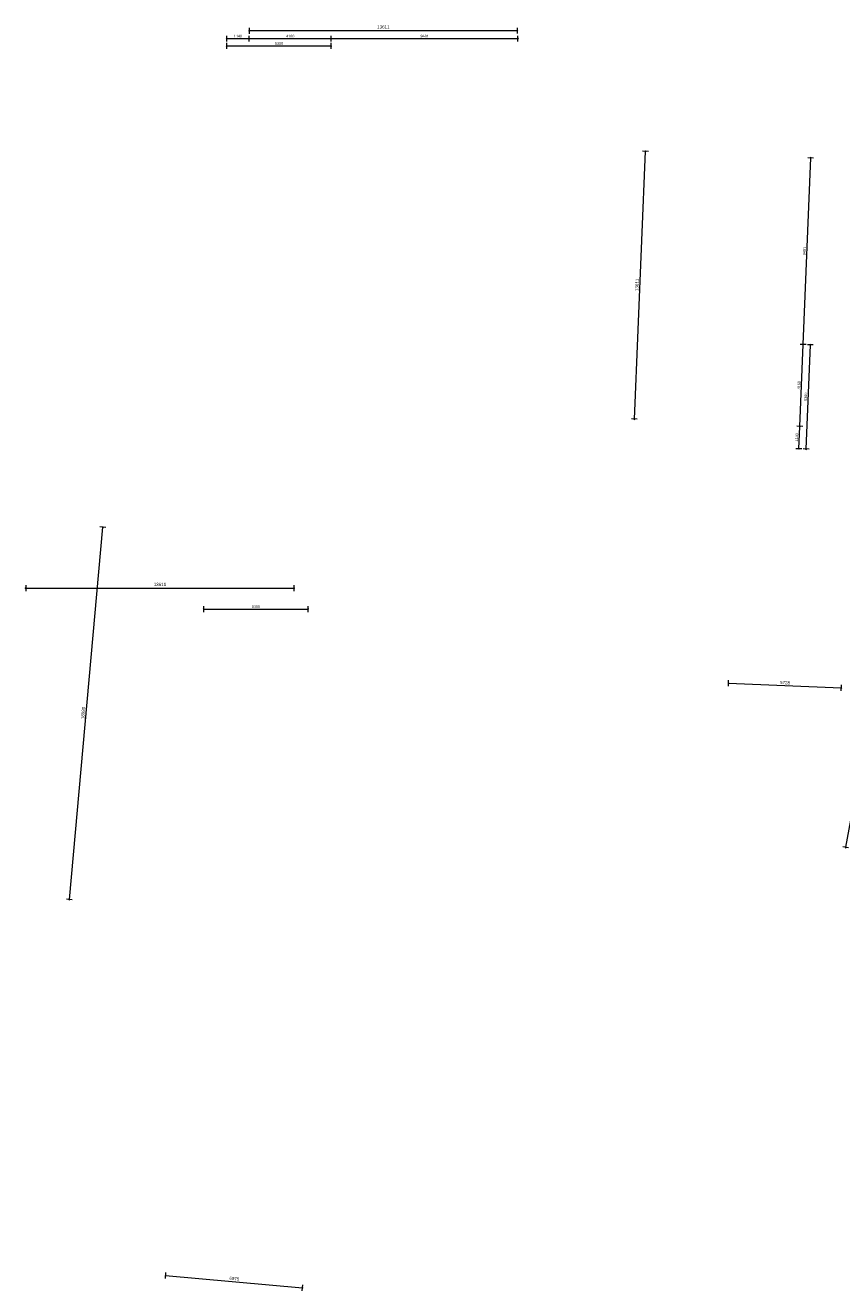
# Model space of a CAD drawing. Extents: x -294884 to 286267, y 0 to 1429765.
# Tile 79 of 178: x -71686 to -30248, y 492970 to 557232. Entities that reach past the tile are written whole.
import ezdxf

# ---------------------------------------------------------------- set-up
doc = ezdxf.new("R2010")
doc.units = 0
doc.header["$MEASUREMENT"] = 0
for name, color, linetype in [('A-0030-STRAMIEN', 1, 'Continuous'), ('A-0038-STR-MAATLIJN', 1, 'Continuous'), ('A-0040-ONDERLEGGER', 7, 'Continuous'), ('A-1130-TXT+MT-BE', 1, 'Continuous')]:
    doc.layers.add(name, color=color, linetype=linetype)
doc.dimstyles.new('@D00GM', dxfattribs={"dimtxt": 135, "dimasz": 1, "dimexe": 0.18, "dimexo": 0.0625, "dimgap": 13.5, "dimtad": 1, "dimdec": 0, "dimzin": 0, "dimdsep": 46, "dimtxsty": 'Standard', "dimblk": '^SD00____100_10', "dimcen": 0.09, "dimse1": 1, "dimse2": 1, "dimclrd": 1, "dimadec": 0, "dimazin": 0, "dimtfac": 1, "dimtdec": 4, "dimtmove": 0, "dimatfit": 3, "dimfxl": 0, "dimtolj": 1, "dimtzin": 0, "dimlwd": 13, "dimarcsym": 0})
doc.dimstyles.new('@D03ST', dxfattribs={"dimtxt": 162, "dimasz": 1, "dimexe": 0.18, "dimexo": 0.0625, "dimgap": 16.2, "dimtad": 1, "dimdec": 0, "dimzin": 0, "dimdsep": 46, "dimtxsty": 'Standard', "dimblk": '^SD03____100_10', "dimcen": 0.09, "dimse1": 1, "dimse2": 1, "dimclrd": 1, "dimadec": 0, "dimazin": 0, "dimtfac": 1, "dimtdec": 4, "dimtmove": 0, "dimatfit": 3, "dimfxl": 0, "dimtolj": 1, "dimtzin": 0, "dimlwd": 13, "dimarcsym": 0})
doc.dimstyles.new('@D076', dxfattribs={"dimtxt": 630, "dimasz": 700, "dimexe": 0.18, "dimexo": 0.0625, "dimgap": 63, "dimtad": 1, "dimdec": 0, "dimzin": 0, "dimdsep": 46, "dimtxsty": 'Standard', "dimcen": 0.09, "dimse1": 1, "dimse2": 1, "dimclrd": 1, "dimadec": 0, "dimazin": 0, "dimtfac": 1, "dimtdec": 4, "dimtmove": 0, "dimatfit": 3, "dimfxl": 0, "dimtolj": 1, "dimtzin": 0, "dimlwd": 13, "dimarcsym": 0})

# ---------------------------------------------------------------- blocks, each defined once
blk = doc.blocks.new('*D')
at = {"color": 1, "linetype": 'Continuous', "lineweight": 13}
for points in [[(62927, 114665), (63143, 119960)], [(63293, 119954), (62993, 119966)], [(78427, 113303), (78957, 118577)], [(79106, 118562), (78808, 118592)], [(79148, 115040), (79499, 118522)], [(79648, 118507), (79349, 118537)], [(79648, 118507), (79349, 118537)], [(79682, 118845), (79383, 118875)], [(79499, 118522), (79533, 118860)], [(78968, 113249), (79148, 115040)], [(79298, 115025), (78999, 115055)], [(79298, 115025), (78999, 115055)], [(63077, 114659), (62777, 114671)], [(78576, 113288), (78278, 113318)], [(79118, 113234), (78819, 113264)], [(79118, 113234), (78819, 113264)], [(78934, 112910), (78968, 113249)], [(79084, 112895), (78785, 112925)], [(-122398, 58428), (-122398, 58128)], [(-117098, 58275), (-122398, 58278)], [(-117098, 58425), (-117098, 58125)], [(26619, -2220), (26619, -1920)], [(26619, -2220), (26619, -1920)], [(31919, -2220), (31919, -1920)], [(31919, -2220), (31919, -1920)], [(26619, -2070), (31919, -2070)], [(26619, -2070), (31919, -2070)], [(117098, -58425), (117098, -58125)], [(117098, -58275), (122398, -58278)], [(122398, -58428), (122398, -58128)]]:
    blk.add_lwpolyline(points, dxfattribs=at)
at = {"color": 7, "linetype": 'Continuous', "lineweight": 18}
for points in [[(63166, 119959), (63144, 119983), (63120, 119961), (63142, 119937)], [(78980, 118574), (78960, 118599), (78934, 118579), (78955, 118554)], [(79521, 118520), (79501, 118545), (79476, 118524), (79496, 118499)], [(79521, 118520), (79501, 118545), (79476, 118524), (79496, 118499)], [(79555, 118858), (79535, 118883), (79510, 118863), (79530, 118838)], [(79171, 115037), (79151, 115063), (79126, 115042), (79146, 115017)], [(79171, 115037), (79151, 115063), (79126, 115042), (79146, 115017)], [(62950, 114664), (62928, 114688), (62904, 114666), (62926, 114642)], [(78450, 113301), (78429, 113326), (78404, 113305), (78425, 113280)], [(78991, 113246), (78971, 113272), (78945, 113251), (78966, 113226)], [(78991, 113246), (78971, 113272), (78945, 113251), (78966, 113226)], [(78957, 112908), (78937, 112933), (78911, 112913), (78932, 112888)], [(-122398, 58301), (-122421, 58278), (-122398, 58255), (-122375, 58278)], [(-117098, 58298), (-117121, 58275), (-117098, 58252), (-117075, 58275)], [(26619, -2093), (26642, -2070), (26619, -2047), (26596, -2070)], [(26619, -2093), (26642, -2070), (26619, -2047), (26596, -2070)], [(31919, -2093), (31942, -2070), (31919, -2047), (31896, -2070)], [(31919, -2093), (31942, -2070), (31919, -2047), (31896, -2070)], [(117098, -58298), (117121, -58275), (117098, -58252), (117075, -58275)], [(122398, -58301), (122421, -58278), (122398, -58255), (122375, -58278)]]:
    blk.add_lwpolyline(points, close=True, dxfattribs=at)
at = {"layer": 'A-0030-STRAMIEN', "color": 1, "linetype": 'Continuous', "lineweight": 13}
for points in [[(139855, 104285), (140818, 109496)], [(140965, 109469), (140670, 109524)], [(140003, 104257), (139708, 104312)], [(150193, -2166), (150193, -1866)], [(155493, -2166), (155493, -1866)], [(150193, -2016), (155493, -2016)], [(162027, -30782), (162027, -31082)], [(167327, -30782), (167327, -31082)], [(167327, -30932), (162027, -30932)]]:
    blk.add_lwpolyline(points, dxfattribs=at)
at = {"layer": 'A-0030-STRAMIEN', "color": 7, "linetype": 'Continuous', "lineweight": 18}
for points in [[(140840, 109492), (140822, 109519), (140795, 109501), (140814, 109474)], [(139878, 104280), (139859, 104307), (139833, 104289), (139851, 104262)], [(150193, -2039), (150216, -2016), (150193, -1993), (150170, -2016)], [(155493, -2039), (155516, -2016), (155493, -1993), (155470, -2016)], [(162027, -30909), (162004, -30932), (162027, -30955), (162050, -30932)], [(167327, -30909), (167304, -30932), (167327, -30955), (167350, -30932)]]:
    blk.add_lwpolyline(points, close=True, dxfattribs=at)
at = {"layer": 'A-0038-STR-MAATLIJN', "color": 7, "linetype": 'Continuous', "lineweight": 18}
for points in [[(54797, 129790), (54775, 129813), (54751, 129791), (54773, 129768)], [(95253, 122694), (95232, 122719), (95207, 122698), (95228, 122673)], [(54234, 116190), (54212, 116214), (54188, 116192), (54210, 116168)], [(134756, 116152), (134737, 116179), (134711, 116161), (134729, 116134)], [(141535, 114904), (141516, 114930), (141490, 114912), (141508, 114885)], [(140545, 109547), (140527, 109574), (140500, 109555), (140519, 109528)], [(140545, 109547), (140527, 109574), (140500, 109555), (140519, 109528)], [(132961, 106437), (132943, 106463), (132916, 106445), (132934, 106418)], [(139738, 105178), (139720, 105205), (139693, 105186), (139712, 105159)], [(139738, 105178), (139720, 105205), (139693, 105186), (139712, 105159)], [(139583, 104335), (139564, 104362), (139538, 104343), (139556, 104317)], [(93554, 103790), (93533, 103815), (93508, 103794), (93529, 103769)], [(58987, 102748), (59011, 102770), (58989, 102794), (58965, 102772)], [(64710, 102511), (64734, 102533), (64712, 102557), (64688, 102535)], [(136387, 96140), (136414, 96158), (136396, 96185), (136369, 96167)], [(141956, 95112), (141982, 95130), (141964, 95157), (141937, 95138)], [(98415, 84674), (98440, 84695), (98419, 84720), (98394, 84699)], [(105362, 84050), (105387, 84071), (105366, 84096), (105342, 84075)], [(27759, -1278), (27736, -1301), (27759, -1324), (27782, -1301)], [(41370, -1275), (41347, -1298), (41370, -1321), (41393, -1298)], [(80074, -1279), (80051, -1302), (80074, -1325), (80097, -1302)], [(99055, -1275), (99032, -1298), (99055, -1321), (99078, -1298)], [(151050, -1293), (151073, -1270), (151050, -1247), (151027, -1270)], [(160941, -1293), (160964, -1270), (160941, -1247), (160918, -1270)], [(85620, -1954), (85643, -1931), (85620, -1908), (85597, -1931)], [(85620, -1954), (85643, -1931), (85620, -1908), (85597, -1931)], [(150193, -1739), (150216, -1716), (150193, -1693), (150170, -1716)], [(151050, -1739), (151073, -1716), (151050, -1693), (151027, -1716)], [(151050, -1739), (151073, -1716), (151050, -1693), (151027, -1716)], [(155493, -1739), (155516, -1716), (155493, -1693), (155470, -1716)], [(155493, -1739), (155516, -1716), (155493, -1693), (155470, -1716)], [(160941, -1739), (160964, -1716), (160941, -1693), (160918, -1716)], [(163921, -1806), (163944, -1783), (163921, -1760), (163898, -1783)], [(167496, -1806), (167519, -1783), (167496, -1760), (167473, -1783)], [(87964, -2634), (87987, -2611), (87964, -2588), (87941, -2611)], [(89764, -2634), (89787, -2611), (89764, -2588), (89741, -2611)], [(89764, -2634), (89787, -2611), (89764, -2588), (89741, -2611)], [(93264, -2634), (93287, -2611), (93264, -2588), (93241, -2611)], [(16419, -29586), (16442, -29609), (16419, -29632), (16396, -29609)], [(30030, -29589), (30053, -29612), (30030, -29635), (30007, -29612)], [(85801, -29618), (85824, -29641), (85801, -29664), (85778, -29641)], [(104781, -29622), (104804, -29645), (104781, -29668), (104758, -29645)], [(156589, -30076), (156566, -30053), (156589, -30030), (156612, -30053)], [(166470, -30076), (166447, -30053), (166470, -30030), (166492, -30053)], [(91591, -30780), (91568, -30757), (91591, -30734), (91614, -30757)], [(95091, -30780), (95068, -30757), (95091, -30734), (95114, -30757)], [(95091, -30780), (95068, -30757), (95091, -30734), (95114, -30757)], [(96891, -30780), (96868, -30757), (96891, -30734), (96914, -30757)]]:
    blk.add_lwpolyline(points, close=True, dxfattribs=at)
at = {"layer": 'A-0038-STR-MAATLIJN', "color": 1, "linetype": 'Continuous', "lineweight": 13}
for points in [[(54211, 116191), (54774, 129790)], [(54924, 129784), (54624, 129797)], [(93531, 103792), (95230, 122696)], [(95379, 122683), (95080, 122709)], [(54361, 116185), (54061, 116197)], [(132939, 106441), (134733, 116156)], [(134881, 116129), (134586, 116184)], [(140523, 109551), (141512, 114908)], [(141660, 114881), (141365, 114935)], [(139716, 105182), (140523, 109551)], [(140670, 109524), (140375, 109578)], [(140670, 109524), (140375, 109578)], [(133086, 106414), (132791, 106468)], [(139560, 104339), (139716, 105182)], [(139863, 105155), (139568, 105209)], [(139863, 105155), (139568, 105209)], [(139708, 104312), (139413, 104366)], [(93680, 103778), (93382, 103805)], [(58982, 102621), (58994, 102921)], [(58988, 102771), (64711, 102534)], [(64705, 102384), (64717, 102684)], [(136364, 96015), (136419, 96310)], [(136392, 96163), (141960, 95134)], [(141932, 94987), (141987, 95282)], [(98404, 84548), (98430, 84847)], [(98417, 84697), (105364, 84073)], [(105351, 83924), (105378, 84222)], [(27759, -1151), (27759, -1451)], [(41370, -1148), (41370, -1448)], [(80074, -1152), (80074, -1452)], [(99055, -1148), (99055, -1448)], [(151050, -1420), (151050, -1120)], [(151050, -1270), (160941, -1270)], [(160941, -1420), (160941, -1120)], [(41370, -1298), (27759, -1301)], [(99055, -1298), (80074, -1302)], [(85620, -2081), (85620, -1781)], [(85620, -2081), (85620, -1781)], [(150193, -1866), (150193, -1566)], [(150193, -1716), (151050, -1716)], [(151050, -1866), (151050, -1566)], [(151050, -1866), (151050, -1566)], [(151050, -1716), (155493, -1716)], [(155493, -1866), (155493, -1566)], [(155493, -1866), (155493, -1566)], [(155493, -1716), (160941, -1716)], [(160941, -1866), (160941, -1566)], [(163921, -1933), (163921, -1633)], [(163921, -1783), (167496, -1783)], [(167496, -1933), (167496, -1633)], [(87964, -2761), (87964, -2461)], [(89764, -2761), (89764, -2461)], [(89764, -2761), (89764, -2461)], [(93264, -2761), (93264, -2461)], [(87964, -2611), (89764, -2611)], [(89764, -2611), (93264, -2611)], [(16419, -29459), (16419, -29759)], [(30030, -29462), (30030, -29762)], [(85801, -29491), (85801, -29791)], [(104781, -29495), (104781, -29795)], [(16419, -29609), (30030, -29612)], [(85801, -29641), (104781, -29645)], [(156589, -30203), (156589, -29903)], [(166470, -30053), (156589, -30053)], [(166470, -30203), (166470, -29903)], [(91591, -30907), (91591, -30607)], [(95091, -30757), (91591, -30757)], [(95091, -30907), (95091, -30607)], [(95091, -30907), (95091, -30607)], [(96891, -30757), (95091, -30757)], [(96891, -30907), (96891, -30607)]]:
    blk.add_lwpolyline(points, dxfattribs=at)
at = {"layer": 'A-0038-STR-MAATLIJN', "color": 1, "linetype": 'Continuous'}
blk.add_point((85620, -1931), dxfattribs=at)
at = {"layer": 'A-1130-TXT+MT-BE', "color": 1, "linetype": 'Continuous', "lineweight": 13}
for points in [[(62774, 119975), (63160, 129448)], [(63310, 129442), (63010, 129455)], [(62604, 115818), (62774, 119975)], [(62923, 119969), (62624, 119981)], [(62923, 119969), (62624, 119981)], [(62754, 115812), (62454, 115824)], [(62754, 115812), (62454, 115824)], [(62558, 114679), (62604, 115818)], [(62708, 114673), (62408, 114685)], [(-131879, 58064), (-131879, 57764)], [(-122398, 57908), (-131879, 57914)], [(-122398, 58058), (-122398, 57758)], [(-122398, 58058), (-122398, 57758)], [(-118237, 57906), (-122398, 57908)], [(-118237, 58056), (-118237, 57756)], [(-118237, 58056), (-118237, 57756)], [(-117097, 57905), (-118237, 57906)], [(-117097, 58055), (-117097, 57755)], [(26618, -1850), (26618, -1550)], [(26618, -1700), (27759, -1700)], [(27759, -1850), (27759, -1550)], [(27759, -1850), (27759, -1550)], [(27759, -1700), (31919, -1700)], [(31919, -1850), (31919, -1550)], [(31919, -1850), (31919, -1550)], [(31919, -1700), (41400, -1700)], [(41400, -1850), (41400, -1550)], [(25452, -30820), (25452, -30520)], [(25452, -30670), (30752, -30670)], [(30752, -30820), (30752, -30520)], [(71110, -33871), (70810, -33871)], [(70960, -34871), (70960, -33871)], [(115190, -33871), (114890, -33871)], [(115040, -34871), (115040, -33871)], [(71110, -34871), (70810, -34871)], [(115190, -34871), (114890, -34871)], [(117097, -58055), (117097, -57755)], [(118237, -58056), (118237, -57756)], [(118237, -58056), (118237, -57756)], [(122398, -58058), (122398, -57758)], [(122398, -58058), (122398, -57758)], [(131879, -58064), (131879, -57764)], [(117097, -57905), (118237, -57906)], [(118237, -57906), (122398, -57908)], [(122398, -57908), (131879, -57914)]]:
    blk.add_lwpolyline(points, dxfattribs=at)
at = {"layer": 'A-1130-TXT+MT-BE', "color": 7, "linetype": 'Continuous', "lineweight": 18}
for points in [[(63183, 129448), (63161, 129471), (63137, 129449), (63159, 129426)], [(62797, 119974), (62774, 119998), (62751, 119976), (62773, 119952)], [(62797, 119974), (62774, 119998), (62751, 119976), (62773, 119952)], [(62627, 115817), (62605, 115841), (62581, 115819), (62603, 115795)], [(62627, 115817), (62605, 115841), (62581, 115819), (62603, 115795)], [(62581, 114678), (62559, 114702), (62535, 114680), (62557, 114656)], [(-131879, 57937), (-131902, 57914), (-131879, 57891), (-131856, 57914)], [(-122398, 57931), (-122421, 57908), (-122398, 57885), (-122375, 57908)], [(-122398, 57931), (-122421, 57908), (-122398, 57885), (-122375, 57908)], [(-118237, 57929), (-118260, 57906), (-118237, 57883), (-118214, 57906)], [(-118237, 57929), (-118260, 57906), (-118237, 57883), (-118214, 57906)], [(-117097, 57928), (-117120, 57905), (-117097, 57882), (-117074, 57905)], [(26618, -1723), (26641, -1700), (26618, -1677), (26595, -1700)], [(27759, -1723), (27782, -1700), (27759, -1677), (27736, -1700)], [(27759, -1723), (27782, -1700), (27759, -1677), (27736, -1700)], [(31919, -1723), (31942, -1700), (31919, -1677), (31896, -1700)], [(31919, -1723), (31942, -1700), (31919, -1677), (31896, -1700)], [(41400, -1723), (41423, -1700), (41400, -1677), (41377, -1700)], [(25452, -30693), (25475, -30670), (25452, -30647), (25429, -30670)], [(30752, -30693), (30775, -30670), (30752, -30647), (30729, -30670)], [(70982, -33871), (70960, -33848), (70937, -33871), (70960, -33894)], [(115063, -33871), (115040, -33848), (115017, -33871), (115040, -33894)], [(70982, -34871), (70960, -34848), (70937, -34871), (70960, -34894)], [(115063, -34871), (115040, -34848), (115017, -34871), (115040, -34894)], [(117097, -57928), (117120, -57905), (117097, -57882), (117074, -57905)], [(118237, -57929), (118260, -57906), (118237, -57883), (118214, -57906)], [(118237, -57929), (118260, -57906), (118237, -57883), (118214, -57906)], [(122398, -57931), (122421, -57908), (122398, -57885), (122375, -57908)], [(122398, -57931), (122421, -57908), (122398, -57885), (122375, -57908)], [(131879, -57937), (131902, -57914), (131879, -57891), (131856, -57914)]]:
    blk.add_lwpolyline(points, close=True, dxfattribs=at)
at = {"color": 7, "linetype": 'Continuous', "char_height": 135, "attachment_point": 7, "line_spacing_factor": 0.933333}
for s, insert, rotation in [('{\\fArial|b0|i0|c12|p0;340}', (79443, 118543), 84.25823), ('{\\fArial|b0|i0|c12|p0;5300}', (62969, 117109), 87.66537), ('{\\fArial|b0|i0|c12|p0;3500}', (79246, 116581), 84.25768), ('{\\fArial|b0|i0|c12|p0;5300}', (78614, 115740), 84.25768), ('{\\fArial|b0|i0|c12|p0;1800}', (78980, 113945), 84.25768), ('{\\fArial|b0|i0|c12|p0;340}', (78879, 112931), 84.25823), ('{\\fArial|b0|i0|c12|p0;5300}', (-119954, 58369), 359.96536), ('{\\fArial|b0|i0|c12|p0;5300}', (119541, -58219), 359.96537)]:
    blk.add_mtext(s, dxfattribs=dict(at, insert=insert, rotation=rotation))
at = {"color": 7, "linetype": 'Continuous', "insert": (29063, -2013), "char_height": 135, "attachment_point": 7, "line_spacing_factor": 0.933333}
blk.add_mtext('{\\fArial|b0|i0|c12|p0;5300}', dxfattribs=at)
blk.add_mtext('{\\fArial|b0|i0|c12|p0;5300}', dxfattribs=at)
at = {"layer": 'A-0030-STRAMIEN', "color": 7, "linetype": 'Continuous', "insert": (140224, 106660), "char_height": 162, "attachment_point": 7, "rotation": 79.5354, "line_spacing_factor": 0.933333}
blk.add_mtext('{\\fArial|b0|i0|c12|p0;5300}', dxfattribs=at)
at = {"layer": 'A-0030-STRAMIEN', "color": 7, "linetype": 'Continuous', "char_height": 162, "attachment_point": 7, "line_spacing_factor": 0.933333}
for insert in [(152596, -1947), (164429, -30821)]:
    blk.add_mtext('{\\fArial|b0|i0|c12|p0;5300}', dxfattribs=dict(at, insert=insert))
at = {"layer": 'A-0038-STR-MAATLIJN', "color": 7, "linetype": 'Continuous', "char_height": 162, "attachment_point": 7, "line_spacing_factor": 0.933333}
for s, insert, rotation in [('{\\fArial|b0|i0|c12|p0;13611}', (54411, 122684), 87.63068), ('{\\fArial|b0|i0|c12|p0;18980}', (94284, 112942), 84.86502), ('{\\fArial|b0|i0|c12|p0;5448}', (140905, 111999), 79.5354), ('{\\fArial|b0|i0|c12|p0;9880}', (133723, 111068), 79.53505), ('{\\fArial|b0|i0|c12|p0;4443}', (140007, 107136), 79.5354), ('{\\fArial|b0|i0|c12|p0;857}', (139536, 104591), 79.5354), ('{\\fArial|b0|i0|c12|p0;5728}', (61605, 102732), 357.63068), ('{\\fArial|b0|i0|c12|p0;5662}', (138945, 95761), 349.53505), ('{\\fArial|b0|i0|c12|p0;6975}', (101650, 84476), 354.86502), ('{\\fArial|b0|i0|c12|p0;13611}', (34255, -1189), 0.01102), ('{\\fArial|b0|i0|c12|p0;18980}', (89255, -1189), 0.01102), ('{\\fArial|b0|i0|c12|p0;9890}', (155748, -1201), 0), ('{\\fArial|b0|i0|c12|p0;13611}', (22915, -29499), 359.98898), ('{\\fArial|b0|i0|c12|p0;18980}', (94982, -29532), 359.98898), ('{\\fArial|b0|i0|c12|p0;9880}', (161282, -29984), 360)]:
    blk.add_mtext(s, dxfattribs=dict(at, insert=insert, rotation=rotation))
for s, insert in [('{\\fArial|b0|i0|c12|p0;857}', (150436, -1647)), ('{\\fArial|b0|i0|c12|p0;4443}', (153024, -1647)), ('{\\fArial|b0|i0|c12|p0;5448}', (157970, -1647)), ('{\\fArial|b0|i0|c12|p0;3575}', (165461, -1714)), ('{\\fArial|b0|i0|c12|p0;1800}', (88617, -2542)), ('{\\fArial|b0|i0|c12|p0;3500}', (91267, -2542)), ('{\\fArial|b0|i0|c12|p0;3500}', (93094, -30688)), ('{\\fArial|b0|i0|c12|p0;1800}', (95744, -30688))]:
    blk.add_mtext(s, dxfattribs=dict(at, insert=insert))
at = {"layer": 'A-1130-TXT+MT-BE', "color": 7, "linetype": 'Continuous', "char_height": 135, "attachment_point": 7, "line_spacing_factor": 0.933333}
for s, insert, rotation in [('{\\fArial|b0|i0|c12|p0;9481}', (62901, 124508), 87.66535), ('{\\fArial|b0|i0|c12|p0;4160}', (62623, 117693), 87.66535), ('{\\fArial|b0|i0|c12|p0;1140}', (62515, 115045), 87.66535), ('{\\fArial|b0|i0|c12|p0;9481}', (-127344, 58004), 359.96534), ('{\\fArial|b0|i0|c12|p0;4160}', (-120524, 58000), 359.96534), ('{\\fArial|b0|i0|c12|p0;1140}', (-117873, 57998), 359.96534), ('{\\fArial|b0|i0|c12|p0;1140}', (26982, -1643), 359.99998), ('{\\fArial|b0|i0|c12|p0;4160}', (29633, -1643), 359.99998), ('{\\fArial|b0|i0|c12|p0;9481}', (36454, -1643), 359.99998), ('{\\fArial|b0|i0|c12|p0;1000}', (70902, -34578), 90), ('{\\fArial|b0|i0|c12|p0;1000}', (114982, -34578), 90), ('{\\fArial|b0|i0|c12|p0;1140}', (117461, -57848), 359.96535), ('{\\fArial|b0|i0|c12|p0;4160}', (120111, -57849), 359.96535), ('{\\fArial|b0|i0|c12|p0;9481}', (126932, -57853), 359.96535)]:
    blk.add_mtext(s, dxfattribs=dict(at, insert=insert, rotation=rotation))
at = {"layer": 'A-1130-TXT+MT-BE', "color": 7, "linetype": 'Continuous', "insert": (27896, -30612), "char_height": 135, "attachment_point": 7, "line_spacing_factor": 0.933333}
blk.add_mtext('{\\fArial|b0|i0|c12|p0;5300}', dxfattribs=at)
blk = doc.blocks.new('^SD03____100_10')
at = {"layer": 'A-0038-STR-MAATLIJN', "color": 7, "linetype": 'Continuous', "lineweight": 18}
blk.add_lwpolyline([(0, -23), (23, 0), (0, 23), (-23, 0)], close=True, dxfattribs=at)
at = {"layer": 'A-0038-STR-MAATLIJN', "color": 1, "linetype": 'Continuous', "lineweight": 13}
blk.add_lwpolyline([(0, -150), (0, 150)], dxfattribs=at)
blk = doc.blocks.new('^SD00____100_10')
at = {"layer": 'A-1130-TXT+MT-BE', "color": 7, "linetype": 'Continuous', "lineweight": 18}
blk.add_lwpolyline([(0, -23), (23, 0), (0, 23), (-23, 0)], close=True, dxfattribs=at)
at = {"layer": 'A-1130-TXT+MT-BE', "color": 1, "linetype": 'Continuous', "lineweight": 13}
blk.add_lwpolyline([(0, -150), (0, 150)], dxfattribs=at)
blk = doc.blocks.new('M-NIEUW_131')
at = {"layer": 'A-0030-STRAMIEN', "color": 7, "linetype": 'Continuous'}
dim = blk.add_linear_dim(base=(162026.6, -30931.6), p1=(167326.6, -30931.6), p2=(162026.6, -30931.6), angle=180, dimstyle='@D03ST', override={"dimpost": '{\\fArial|b0|i0|c12|p0;<>}'}, dxfattribs=at)
dim.commit()
dim.dimension.update_dxf_attribs({"geometry": '*D', "text_midpoint": (164676.6, -30931.6)})
at = {"layer": 'A-0038-STR-MAATLIJN', "color": 7, "linetype": 'Continuous'}
dim = blk.add_linear_dim(base=(156589.4, -30053.3), p1=(166469.5, -30051.3), p2=(156589.4, -30053.3), angle=180, dimstyle='@D03ST', override={"dimpost": '{\\fArial|b0|i0|c12|p0;<>}'}, dxfattribs=at)
dim.commit()
dim.dimension.update_dxf_attribs({"geometry": '*D', "text_midpoint": (161529.4, -30053.3)})
blk = doc.blocks.new('M-NIEUW_132')
at = {"layer": 'A-0038-STR-MAATLIJN', "color": 7, "linetype": 'Continuous'}
for base, p1, p2, angle, middle in [((95091.1, -30756.7), (96891.1, -30756.7), (95091.1, -30756.7), 180, (95991.1, -30756.7)), ((91591.1, -30756.7), (95091.1, -30756.7), (91591.1, -30756.7), 180, (93341.1, -30756.7)), ((104780.8, -29644.7), (85800.9, -29643), (104780.8, -29643), 359.988975, (95290.8, -29642.8))]:
    dim = blk.add_linear_dim(base=base, p1=p1, p2=p2, angle=angle, dimstyle='@D03ST', override={"dimpost": '{\\fArial|b0|i0|c12|p0;<>}'}, dxfattribs=at)
    dim.commit()
    dim.dimension.update_dxf_attribs({"geometry": '*D', "text_midpoint": middle})
at = {"layer": 'A-1130-TXT+MT-BE', "color": 7, "linetype": 'Continuous'}
for base, p1, p2, middle in [((115040, -33871.4), (115040, -34871.4), (115040, -33871.4), (115040, -34371.4)), ((70959.5, -33871.4), (70959.5, -34871.4), (70959.5, -33871.4), (70959.5, -34371.4))]:
    dim = blk.add_linear_dim(base=base, p1=p1, p2=p2, angle=90, dimstyle='@D00GM', override={"dimpost": '{\\fArial|b0|i0|c12|p0;<>}'}, dxfattribs=at)
    dim.commit()
    dim.dimension.update_dxf_attribs({"geometry": '*D', "text_midpoint": middle})
blk = doc.blocks.new('M-NIEUW_143')
at = {"layer": 'A-0038-STR-MAATLIJN', "color": 7, "linetype": 'Continuous'}
for base, p1, p2, middle in [((85620, -1931.25), (85620, -1931.25), (85620, -1931.25), (85620, -1931.25)), ((89764.4, -2611.2), (87964.4, -2611.2), (89764.4, -2611.2), (88864.4, -2611.2)), ((93264.4, -2611.2), (89764.4, -2611.2), (93264.4, -2611.2), (91514.4, -2611.2))]:
    dim = blk.add_linear_dim(base=base, p1=p1, p2=p2, dimstyle='@D03ST', override={"dimpost": '{\\fArial|b0|i0|c12|p0;<>}'}, dxfattribs=at)
    dim.commit()
    dim.dimension.update_dxf_attribs({"geometry": '*D', "text_midpoint": middle})
dim = blk.add_linear_dim(base=(80074.4, -1301.6), p1=(99054.7, -1300), p2=(80074.4, -1300), angle=180.011025, dimstyle='@D03ST', override={"dimpost": '{\\fArial|b0|i0|c12|p0;<>}'}, dxfattribs=at)
dim.commit()
dim.dimension.update_dxf_attribs({"geometry": '*D', "text_midpoint": (89564.5, -1299.8)})
at = {"layer": 'A-0040-ONDERLEGGER', "color": 7, "linetype": 'Continuous'}
dim = blk.add_linear_dim(base=(156017.9, 72961.7), p1=(131203.8, 70832.7), p2=(155593.2, 68507.2), angle=323.185281, dimstyle='@D076', override={"dimpost": '{\\fArial|b0|i0|c12|p0;<>}'}, dxfattribs=at)
dim.commit()
dim.dimension.update_dxf_attribs({"geometry": '*D', "text_midpoint": (143758.8, 74593.8)})

msp = doc.modelspace()

# ---------------------------------------------------------------- block references
msp.add_blockref('M-NIEUW_131', (-162982, 409046))

# ---------------------------------------------------------------- next in the draw order: block references
msp.add_blockref('M-NIEUW_132', (-94982, 421046))

# ---------------------------------------------------------------- next in the draw order: block references
msp.add_blockref('M-NIEUW_143', (-88082, 558256))

doc.saveas('drawing.dxf')
